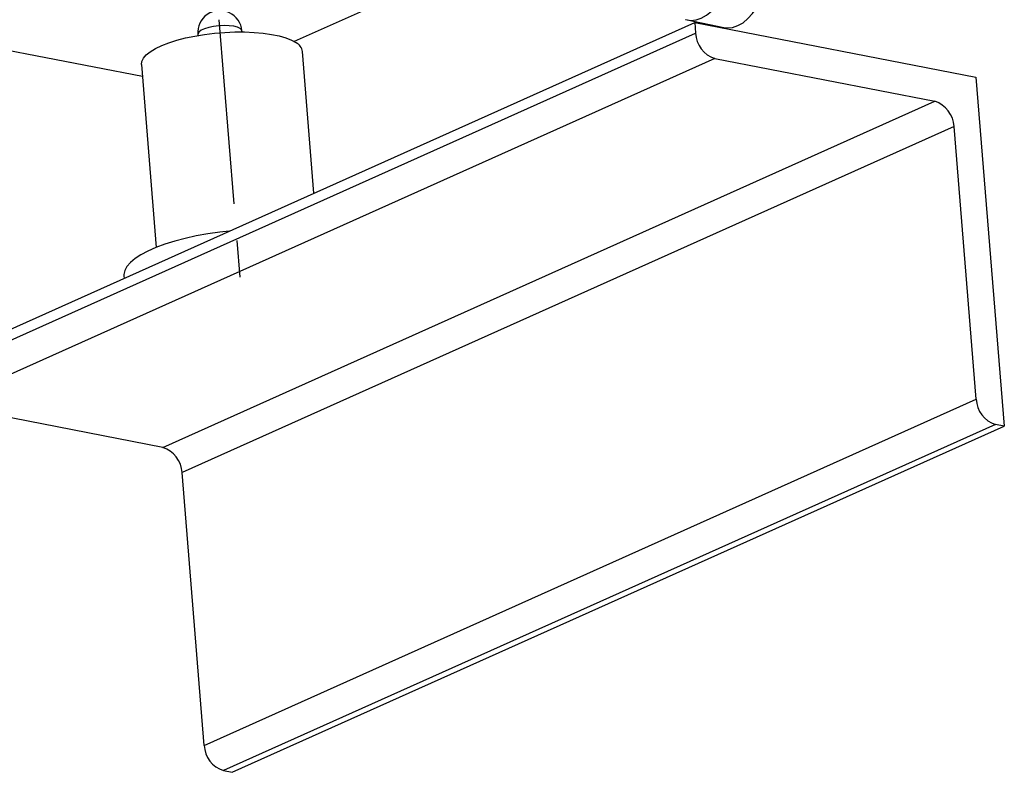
# Model space of a CAD drawing. Header units: inches. Extents: x 0.1 to 43.9, y 0.1 to 33.9.
# Tile 37 of 48: x 30.9 to 33.6, y 9.9 to 12. Entities that reach past the tile are written whole.
import ezdxf

# ---------------------------------------------------------------- set-up
doc = ezdxf.new("R2010")
doc.units = ezdxf.units.IN
doc.header["$MEASUREMENT"] = 0
doc.linetypes.add('CENTERX2', pattern=[0.8, 0.5, -0.1, 0.1, -0.1])

msp = doc.modelspace()

# ---------------------------------------------------------------- linework, layer by layer
at = {"color": 7, "linetype": 'Continuous', "lineweight": 25}
for p, q in [((26.9185, 12.6741), (31.2526, 11.8298)), ((32.0873, 12.1136), (31.6641, 11.9237)), ((30.6577, 11.038), (32.7486, 11.9759)), ((32.7285, 11.9824), (32.8276, 11.9621)), ((32.7486, 11.9759), (33.5103, 11.8275)), ((32.7486, 11.9759), (32.751, 11.9464)), ((31.5225, 11.95), (31.5223, 11.9528)), ((31.4027, 11.9431), (31.4029, 11.9403)), ((31.7173, 11.5133), (31.6861, 11.8967)), ((32.8034, 11.878), (30.7125, 10.94)), ((32.8034, 11.878), (33.3985, 11.762)), ((31.2501, 11.8613), (31.2903, 11.3662)), ((33.5103, 11.8275), (33.5871, 10.8816)), ((31.3076, 10.8241), (33.3985, 11.762)), ((33.4509, 11.6936), (31.36, 10.7557)), ((33.5109, 10.9547), (33.4509, 11.6936)), ((31.2025, 11.2884), (31.203, 11.2826)), ((31.3076, 10.8241), (30.7125, 10.94)), ((31.42, 10.0167), (33.5109, 10.9547)), ((33.5633, 10.8863), (31.4724, 9.9483)), ((31.4962, 9.9437), (33.5871, 10.8816)), ((33.5871, 10.8816), (33.5633, 10.8863)), ((31.42, 10.0167), (31.36, 10.7557)), ((31.4724, 9.9483), (31.4962, 9.9437))]:
    msp.add_line(p, q, dxfattribs=at)
at = {"color": 7, "linetype": 'CENTERX2'}
msp.add_line((31.4597, 11.9828), (31.5236, 11.1955), dxfattribs=at)
at = {"color": 8, "linetype": 'Continuous', "lineweight": 25}
msp.add_line((30.6667, 11.0114), (32.751, 11.9464), dxfattribs=at)
at = {"color": 7, "linetype": 'Continuous', "lineweight": 25, "flags": 128}
for points in [[(32.7232, 11.9838), (32.7244, 11.9834), (32.7381, 11.9813), (32.7522, 11.9826), (32.7664, 11.9873), (32.7804, 11.9953), (32.7938, 12.0063), (32.8062, 12.0201), (32.8175, 12.0363), (32.8272, 12.0546), (32.8352, 12.0745), (32.8413, 12.0955), (32.8452, 12.1171), (32.847, 12.1388), (32.8466, 12.16), (32.8439, 12.1802), (32.8391, 12.1989), (32.8323, 12.2156), (32.8236, 12.23), (32.8132, 12.2417), (32.8015, 12.2503), (32.7886, 12.2558), (32.7792, 12.2576)], [(32.8276, 11.9621), (32.8372, 11.961), (32.8513, 11.9624), (32.8655, 11.967), (32.8795, 11.975), (32.8929, 11.986), (32.9053, 11.9998), (32.9166, 12.0161), (32.9263, 12.0344), (32.9343, 12.0542), (32.9404, 12.0753), (32.9443, 12.0969), (32.9461, 12.1185), (32.9457, 12.1397), (32.943, 12.1599), (32.9382, 12.1786), (32.9314, 12.1953), (32.9227, 12.2097), (32.9123, 12.2214), (32.9006, 12.23), (32.8877, 12.2355), (32.8837, 12.2365)], [(31.2501, 11.8613), (31.251, 11.8699), (31.2554, 11.8788), (31.2631, 11.8877), (31.2741, 11.8964), (31.2881, 11.9049), (31.3049, 11.913), (31.3243, 11.9205), (31.346, 11.9274), (31.3696, 11.9336), (31.3948, 11.9388), (31.4211, 11.9432), (31.4482, 11.9465), (31.4756, 11.9487), (31.5028, 11.9499), (31.5295, 11.9499), (31.5553, 11.9488), (31.5797, 11.9466), (31.6023, 11.9434), (31.6228, 11.9391), (31.6408, 11.9339), (31.6562, 11.9278), (31.6685, 11.921)], [(31.4876, 11.4103), (31.4625, 11.4074), (31.4302, 11.4028), (31.3987, 11.3971), (31.3686, 11.3905), (31.3401, 11.383), (31.3136, 11.3748), (31.2894, 11.3658), (31.2677, 11.3563), (31.2488, 11.3462), (31.233, 11.3358), (31.2202, 11.3252), (31.2109, 11.3144), (31.2049, 11.3036), (31.2025, 11.293), (31.2025, 11.2884)]]:
    msp.add_lwpolyline(points, dxfattribs=at)
at = {"color": 8, "linetype": 'Continuous', "lineweight": 25, "flags": 128}
msp.add_lwpolyline([(31.5223, 11.9528), (31.5215, 11.9553), (31.5175, 11.9594), (31.5102, 11.9628), (31.5002, 11.9654), (31.488, 11.9669), (31.4743, 11.9674), (31.4599, 11.9667), (31.4457, 11.9649), (31.4325, 11.9621), (31.421, 11.9585), (31.4119, 11.9543), (31.4057, 11.9497), (31.4029, 11.945), (31.4027, 11.9431)], dxfattribs=at)
at = {"color": 7, "linetype": 'Continuous', "lineweight": 25}
for centre, radius, start, end in [((31.4625, 11.9479), 0.06, 4.6415, 184.6415), ((31.654, 11.8919), 0.0325, 8.5512, 63.4977), ((32.8263, 11.9498), 0.0754, 182.612, 252.3122), ((33.3756, 11.6902), 0.0754, 2.6117, 72.3122), ((33.5862, 10.9581), 0.0754, 182.612, 252.3127), ((31.2847, 10.7523), 0.0754, 2.6117, 72.3122), ((31.4953, 10.0202), 0.0754, 182.612, 252.3127)]:
    msp.add_arc(centre, radius, start, end, dxfattribs=at)

doc.saveas('drawing.dxf')
